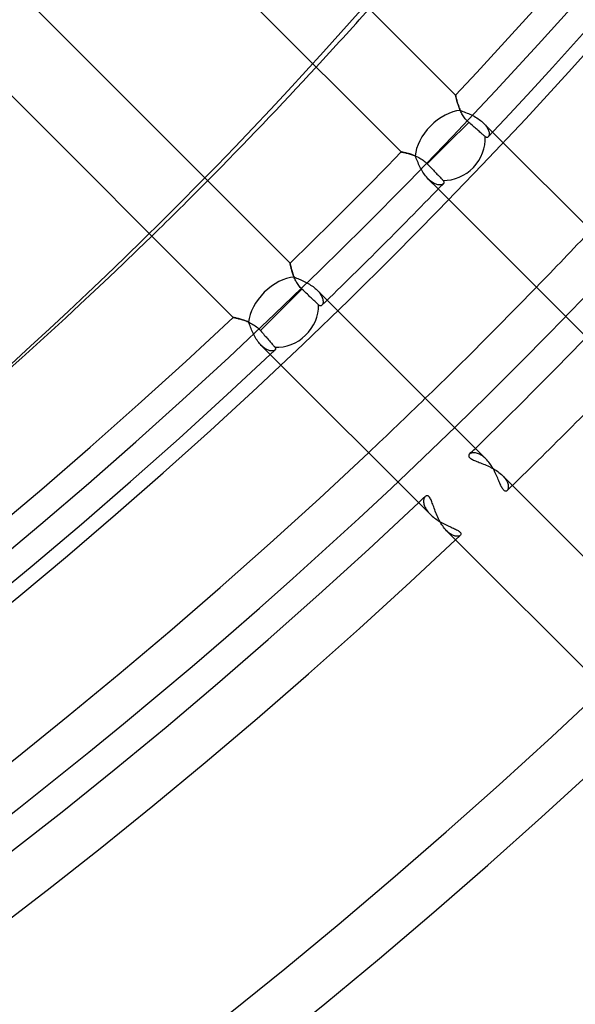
# Model space of a CAD drawing. Header units: millimetres. Extents: x -185 to 185, y -185 to 185.
# Tile 23 of 56: x 81 to 95, y -109 to -85. Entities that reach past the tile are written whole.
import ezdxf

# ---------------------------------------------------------------- set-up
doc = ezdxf.new("R2010")
doc.units = ezdxf.units.MM
doc.layers.add('MAIN-1', color=7, linetype='Continuous')
doc.layers.add('MAIN-2', color=7, linetype='Continuous')

msp = doc.modelspace()

# ---------------------------------------------------------------- linework, layer by layer
at = {"layer": 'MAIN-1'}
for p, q in [((92.007, -86.619), (85.897, -80.509)), ((84.583, -81.889), (90.69, -87.996)), ((87.996, -90.69), (81.889, -84.583)), ((80.509, -85.897), (86.619, -92.007)), ((92.007, -86.62), (92.007, -86.619)), ((92.008, -86.623), (92.007, -86.62)), ((92.009, -86.627), (92.008, -86.623)), ((92.01, -86.634), (92.009, -86.627)), ((92.012, -86.642), (92.01, -86.634)), ((92.014, -86.652), (92.012, -86.642)), ((92.017, -86.664), (92.014, -86.652)), ((92.02, -86.677), (92.017, -86.664)), ((92.023, -86.692), (92.02, -86.677)), ((92.027, -86.708), (92.023, -86.692)), ((92.031, -86.725), (92.027, -86.708)), ((92.036, -86.743), (92.031, -86.725)), ((92.041, -86.763), (92.036, -86.743)), ((92.047, -86.783), (92.041, -86.763)), ((92.053, -86.805), (92.047, -86.783)), ((92.06, -86.827), (92.053, -86.805)), ((92.067, -86.85), (92.06, -86.827)), ((92.075, -86.874), (92.067, -86.85)), ((92.083, -86.898), (92.075, -86.874)), ((92.092, -86.922), (92.083, -86.898)), ((92.102, -86.947), (92.092, -86.922)), ((92.112, -86.972), (92.102, -86.947)), ((92.123, -86.997), (92.112, -86.972)), ((92.135, -87.022), (92.123, -86.997)), ((92.148, -87.047), (92.135, -87.022)), ((92.161, -87.072), (92.148, -87.047)), ((92.175, -87.097), (92.161, -87.072)), ((92.191, -87.122), (92.175, -87.097)), ((92.326, -87.279), (91.823, -87.782)), ((92.207, -87.146), (92.191, -87.122)), ((92.225, -87.17), (92.207, -87.146)), ((92.243, -87.194), (92.225, -87.17)), ((92.263, -87.216), (92.243, -87.194)), ((92.283, -87.238), (92.263, -87.216)), ((92.304, -87.259), (92.283, -87.238)), ((92.326, -87.279), (92.304, -87.259)), ((92.353, -87.302), (92.326, -87.279)), ((92.381, -87.326), (92.353, -87.302)), ((92.407, -87.349), (92.381, -87.326)), ((92.434, -87.372), (92.407, -87.349)), ((92.459, -87.394), (92.434, -87.372)), ((92.482, -87.414), (92.459, -87.394)), ((92.506, -87.435), (92.482, -87.414)), ((92.53, -87.456), (92.506, -87.435)), ((92.553, -87.476), (92.53, -87.456)), ((92.576, -87.495), (92.553, -87.476)), ((92.597, -87.514), (92.576, -87.495)), ((92.617, -87.531), (92.597, -87.514)), ((92.635, -87.547), (92.617, -87.531)), ((92.653, -87.562), (92.635, -87.547)), ((92.67, -87.577), (92.653, -87.562)), ((92.686, -87.591), (92.67, -87.577)), ((96.78, -91.392), (92.905, -87.517)), ((91.823, -87.782), (91.321, -88.284)), ((92.701, -87.604), (92.686, -87.591)), ((92.714, -87.616), (92.701, -87.604)), ((92.726, -87.626), (92.714, -87.616)), ((92.734, -87.632), (92.726, -87.626)), ((92.742, -87.638), (92.734, -87.632)), ((92.751, -87.641), (92.742, -87.638)), ((92.758, -87.644), (92.751, -87.641)), ((92.766, -87.645), (92.758, -87.644)), ((92.773, -87.644), (92.766, -87.645)), ((92.78, -87.643), (92.773, -87.644)), ((92.787, -87.64), (92.78, -87.643)), ((92.793, -87.636), (92.787, -87.64)), ((92.799, -87.631), (92.793, -87.636)), ((90.69, -87.996), (90.692, -87.997)), ((90.692, -87.997), (90.695, -87.997)), ((90.695, -87.997), (90.7, -87.998)), ((90.7, -87.998), (90.708, -88)), ((90.708, -88), (90.717, -88.002)), ((90.717, -88.002), (90.729, -88.004)), ((90.729, -88.004), (90.742, -88.007)), ((90.742, -88.007), (90.757, -88.01)), ((90.757, -88.01), (90.774, -88.014)), ((90.774, -88.014), (90.792, -88.018)), ((90.792, -88.018), (90.812, -88.023)), ((90.812, -88.023), (90.833, -88.028)), ((90.833, -88.028), (90.855, -88.034)), ((90.855, -88.034), (90.879, -88.041)), ((90.879, -88.041), (90.903, -88.048)), ((90.903, -88.048), (90.928, -88.056)), ((90.928, -88.056), (90.953, -88.064)), ((90.953, -88.064), (90.98, -88.073)), ((90.98, -88.073), (91.006, -88.083)), ((91.006, -88.083), (91.033, -88.094)), ((91.033, -88.094), (91.06, -88.105)), ((91.06, -88.105), (91.087, -88.118)), ((91.087, -88.118), (91.114, -88.132)), ((91.114, -88.132), (91.142, -88.146)), ((91.142, -88.146), (91.169, -88.162)), ((91.169, -88.162), (91.196, -88.18)), ((91.196, -88.18), (91.223, -88.198)), ((91.223, -88.198), (91.249, -88.218)), ((91.249, -88.218), (91.274, -88.239)), ((91.274, -88.239), (91.298, -88.261)), ((91.298, -88.261), (91.321, -88.284)), ((91.321, -88.284), (91.346, -88.31)), ((91.346, -88.31), (91.371, -88.337)), ((91.371, -88.337), (91.396, -88.364)), ((91.396, -88.364), (91.421, -88.39)), ((91.421, -88.39), (91.446, -88.415)), ((91.446, -88.415), (91.469, -88.44)), ((91.469, -88.44), (91.491, -88.463)), ((91.491, -88.463), (91.513, -88.487)), ((91.513, -88.487), (91.536, -88.51)), ((91.536, -88.51), (91.557, -88.533)), ((91.557, -88.533), (91.578, -88.554)), ((91.578, -88.554), (91.598, -88.575)), ((91.598, -88.575), (91.615, -88.594)), ((91.615, -88.594), (91.632, -88.611)), ((91.632, -88.611), (91.649, -88.629)), ((91.649, -88.629), (91.664, -88.645)), ((91.664, -88.645), (91.679, -88.66)), ((91.679, -88.66), (91.692, -88.674)), ((91.692, -88.674), (91.703, -88.686)), ((91.703, -88.686), (91.711, -88.695)), ((91.711, -88.695), (91.717, -88.704)), ((91.718, -88.761), (91.712, -88.767)), ((91.717, -88.704), (91.722, -88.713)), ((91.722, -88.753), (91.718, -88.761)), ((91.722, -88.713), (91.725, -88.722)), ((91.725, -88.746), (91.722, -88.753)), ((91.725, -88.722), (91.726, -88.73)), ((91.726, -88.738), (91.725, -88.746)), ((91.726, -88.73), (91.726, -88.738)), ((91.589, -88.894), (95.438, -92.744)), ((87.997, -90.691), (87.996, -90.69)), ((87.997, -90.694), (87.997, -90.691)), ((87.998, -90.698), (87.997, -90.694)), ((87.999, -90.704), (87.998, -90.698)), ((88.001, -90.712), (87.999, -90.704)), ((88.002, -90.721), (88.001, -90.712)), ((88.005, -90.731), (88.002, -90.721)), ((88.007, -90.744), (88.005, -90.731)), ((88.01, -90.757), (88.007, -90.744)), ((88.014, -90.772), (88.01, -90.757)), ((88.017, -90.788), (88.014, -90.772)), ((88.021, -90.805), (88.017, -90.788)), ((88.026, -90.823), (88.021, -90.805)), ((88.031, -90.842), (88.026, -90.823)), ((88.036, -90.863), (88.031, -90.842)), ((88.042, -90.884), (88.036, -90.863)), ((88.049, -90.905), (88.042, -90.884)), ((88.056, -90.928), (88.049, -90.905)), ((88.063, -90.95), (88.056, -90.928)), ((88.071, -90.974), (88.063, -90.95)), ((88.08, -90.997), (88.071, -90.974)), ((88.089, -91.021), (88.08, -90.997)), ((88.099, -91.045), (88.089, -91.021)), ((88.11, -91.069), (88.099, -91.045)), ((88.121, -91.093), (88.11, -91.069)), ((88.133, -91.117), (88.121, -91.093)), ((88.146, -91.141), (88.133, -91.117)), ((88.16, -91.165), (88.146, -91.141)), ((88.175, -91.189), (88.16, -91.165)), ((88.284, -91.321), (87.782, -91.823)), ((88.191, -91.212), (88.175, -91.189)), ((88.208, -91.236), (88.191, -91.212)), ((88.226, -91.258), (88.208, -91.236)), ((88.244, -91.28), (88.226, -91.258)), ((88.264, -91.301), (88.244, -91.28)), ((88.284, -91.321), (88.264, -91.301)), ((88.31, -91.346), (88.284, -91.321)), ((88.337, -91.371), (88.31, -91.346)), ((88.364, -91.396), (88.337, -91.371)), ((88.39, -91.421), (88.364, -91.396)), ((88.415, -91.446), (88.39, -91.421)), ((88.44, -91.469), (88.415, -91.446)), ((88.463, -91.491), (88.44, -91.469)), ((88.487, -91.513), (88.463, -91.491)), ((88.51, -91.536), (88.487, -91.513)), ((88.533, -91.557), (88.51, -91.536)), ((88.554, -91.578), (88.533, -91.557)), ((88.575, -91.598), (88.554, -91.578)), ((88.594, -91.615), (88.575, -91.598)), ((88.611, -91.632), (88.594, -91.615)), ((88.629, -91.649), (88.611, -91.632)), ((92.744, -95.438), (88.894, -91.589)), ((87.782, -91.823), (87.279, -92.326)), ((88.645, -91.664), (88.629, -91.649)), ((88.66, -91.679), (88.645, -91.664)), ((88.674, -91.692), (88.66, -91.679)), ((88.686, -91.703), (88.674, -91.692)), ((88.694, -91.71), (88.686, -91.703)), ((88.702, -91.716), (88.694, -91.71)), ((88.711, -91.721), (88.702, -91.716)), ((88.719, -91.724), (88.711, -91.721)), ((88.726, -91.726), (88.719, -91.724)), ((88.734, -91.726), (88.726, -91.726)), ((88.741, -91.726), (88.734, -91.726)), ((88.748, -91.724), (88.741, -91.726)), ((88.755, -91.721), (88.748, -91.724)), ((88.761, -91.717), (88.755, -91.721)), ((88.767, -91.712), (88.761, -91.717)), ((86.619, -92.007), (86.62, -92.007)), ((86.62, -92.007), (86.624, -92.008)), ((86.624, -92.008), (86.629, -92.009)), ((86.629, -92.009), (86.638, -92.011)), ((86.638, -92.011), (86.648, -92.013)), ((86.648, -92.013), (86.66, -92.016)), ((86.66, -92.016), (86.675, -92.019)), ((86.675, -92.019), (86.691, -92.023)), ((86.691, -92.023), (86.709, -92.027)), ((86.709, -92.027), (86.729, -92.032)), ((86.729, -92.032), (86.75, -92.038)), ((86.75, -92.038), (86.773, -92.044)), ((86.773, -92.044), (86.796, -92.051)), ((86.796, -92.051), (86.821, -92.058)), ((86.821, -92.058), (86.847, -92.066)), ((86.847, -92.066), (86.873, -92.075)), ((86.873, -92.075), (86.9, -92.084)), ((86.9, -92.084), (86.928, -92.094)), ((86.928, -92.094), (86.956, -92.105)), ((86.956, -92.105), (86.984, -92.117)), ((86.984, -92.117), (87.012, -92.13)), ((87.012, -92.13), (87.04, -92.144)), ((87.04, -92.144), (87.069, -92.159)), ((87.069, -92.159), (87.097, -92.176)), ((87.097, -92.176), (87.125, -92.193)), ((87.125, -92.193), (87.153, -92.212)), ((87.153, -92.212), (87.18, -92.233)), ((87.18, -92.233), (87.207, -92.254)), ((87.207, -92.254), (87.232, -92.277)), ((87.232, -92.277), (87.256, -92.301)), ((87.256, -92.301), (87.279, -92.326)), ((87.279, -92.326), (87.302, -92.353)), ((87.302, -92.353), (87.326, -92.381)), ((87.326, -92.381), (87.349, -92.407)), ((87.349, -92.407), (87.372, -92.434)), ((87.372, -92.434), (87.394, -92.459)), ((87.394, -92.459), (87.414, -92.482)), ((87.414, -92.482), (87.435, -92.506)), ((87.435, -92.506), (87.456, -92.53)), ((87.456, -92.53), (87.476, -92.553)), ((87.476, -92.553), (87.495, -92.576)), ((87.495, -92.576), (87.514, -92.597)), ((87.514, -92.597), (87.531, -92.617)), ((87.531, -92.617), (87.547, -92.635)), ((87.547, -92.635), (87.562, -92.653)), ((87.562, -92.653), (87.577, -92.67)), ((87.577, -92.67), (87.591, -92.686)), ((87.591, -92.686), (87.604, -92.701)), ((87.604, -92.701), (87.616, -92.714)), ((87.616, -92.714), (87.626, -92.726)), ((87.626, -92.726), (87.632, -92.734)), ((87.636, -92.793), (87.631, -92.799)), ((87.632, -92.734), (87.638, -92.742)), ((87.64, -92.787), (87.636, -92.793)), ((87.638, -92.742), (87.641, -92.75)), ((87.643, -92.78), (87.64, -92.787)), ((87.641, -92.75), (87.644, -92.758)), ((87.644, -92.773), (87.643, -92.78)), ((87.644, -92.758), (87.645, -92.766)), ((87.645, -92.766), (87.644, -92.773)), ((87.517, -92.905), (91.392, -96.78)), ((92.768, -95.463), (92.744, -95.438)), ((92.791, -95.489), (92.768, -95.463)), ((92.814, -95.517), (92.791, -95.489)), ((92.836, -95.546), (92.814, -95.517)), ((92.857, -95.576), (92.836, -95.546)), ((92.878, -95.608), (92.857, -95.576)), ((92.898, -95.639), (92.878, -95.608)), ((92.916, -95.672), (92.898, -95.639)), ((92.935, -95.705), (92.916, -95.672)), ((92.952, -95.738), (92.935, -95.705)), ((92.969, -95.771), (92.952, -95.738)), ((92.984, -95.804), (92.969, -95.771)), ((93, -95.838), (92.984, -95.804)), ((93.014, -95.87), (93, -95.838)), ((93.028, -95.903), (93.014, -95.87)), ((93.041, -95.934), (93.028, -95.903)), ((93.054, -95.965), (93.041, -95.934)), ((93.067, -95.995), (93.054, -95.965)), ((93.079, -96.024), (93.067, -95.995)), ((93.091, -96.051), (93.079, -96.024)), ((93.103, -96.077), (93.091, -96.051)), ((93.115, -96.102), (93.103, -96.077)), ((93.127, -96.124), (93.115, -96.102)), ((93.138, -96.145), (93.127, -96.124)), ((93.15, -96.163), (93.138, -96.145)), ((93.162, -96.179), (93.15, -96.163)), ((93.174, -96.192), (93.162, -96.179)), ((97.234, -99.929), (93.385, -96.079)), ((93.185, -96.202), (93.174, -96.192)), ((93.197, -96.21), (93.185, -96.202)), ((93.208, -96.215), (93.197, -96.21)), ((93.219, -96.217), (93.208, -96.215)), ((93.23, -96.217), (93.219, -96.217)), ((93.24, -96.215), (93.23, -96.217)), ((93.249, -96.21), (93.24, -96.215)), ((93.257, -96.203), (93.249, -96.21)), ((91.392, -96.78), (91.417, -96.804)), ((91.417, -96.804), (91.443, -96.827)), ((91.443, -96.827), (91.47, -96.849)), ((91.47, -96.849), (91.498, -96.871)), ((91.498, -96.871), (91.528, -96.893)), ((91.528, -96.893), (91.558, -96.913)), ((91.558, -96.913), (91.589, -96.933)), ((91.589, -96.933), (91.62, -96.952)), ((91.62, -96.952), (91.652, -96.97)), ((91.652, -96.97), (91.683, -96.987)), ((91.683, -96.987), (91.715, -97.004)), ((91.715, -97.004), (91.747, -97.02)), ((91.747, -97.02), (91.779, -97.035)), ((91.779, -97.035), (91.81, -97.05)), ((91.81, -97.05), (91.841, -97.064)), ((91.841, -97.064), (91.871, -97.078)), ((91.871, -97.078), (91.9, -97.091)), ((91.9, -97.091), (91.928, -97.104)), ((91.928, -97.104), (91.956, -97.116)), ((91.956, -97.116), (91.982, -97.129)), ((91.982, -97.129), (92.006, -97.141)), ((92.006, -97.141), (92.029, -97.153)), ((92.029, -97.153), (92.051, -97.165)), ((92.051, -97.165), (92.07, -97.176)), ((92.07, -97.176), (92.087, -97.188)), ((92.087, -97.188), (92.102, -97.199)), ((92.102, -97.199), (92.114, -97.211)), ((92.114, -97.211), (92.124, -97.222)), ((92.124, -97.222), (92.131, -97.233)), ((92.13, -97.282), (92.124, -97.289)), ((92.135, -97.273), (92.13, -97.282)), ((92.131, -97.233), (92.135, -97.244)), ((92.135, -97.244), (92.138, -97.254)), ((92.137, -97.264), (92.135, -97.273)), ((92.138, -97.254), (92.137, -97.264)), ((92.009, -97.397), (95.882, -101.271))]:
    msp.add_line(p, q, dxfattribs=at)
for radius, start, end in [(126.365, 316.72776, 0), (127.635, 316.64062, 0), (126.365, 314.13622, 315.8638), (127.635, 314.06517, 315.93485), (131, 314.16676, 315.8332), (126.365, 226.72778, 313.27226), (132.715, 314.17753, 315.82243), (127.635, 226.64064, 313.3594), (133.985, 314.10923, 315.89073), (131, 226.66665, 313.33339), (132.715, 226.6451, 313.35493), (133.985, 226.5622, 313.43778), (139.065, 226.56993, 313.43005), (140.335, 226.47253, 313.52745)]:
    msp.add_arc((0, 0), radius, start, end, dxfattribs=at)
for centre, major_axis, ratio, start_param, end_param in [((-22.157, 30.996), (-95.102, 130.897), 0.809017, -3.010209, -2.981255), ((91.823, -87.782), (0.674, 0.674), 0.895823, -2.434226, -0.666579), ((-22.157, 30.996), (-95.102, 130.897), 0.809017, 3.141593, 3.258481), ((87.782, -91.823), (0.674, 0.674), 0.895823, -2.475014, -0.707367)]:
    msp.add_ellipse(centre, major_axis=major_axis, ratio=ratio, start_param=start_param, end_param=end_param, dxfattribs=at)
at = {"layer": 'MAIN-2'}
for p, q in [((92.007, -86.619), (92.007, -86.62)), ((92.007, -86.62), (92.008, -86.624)), ((92.008, -86.624), (92.01, -86.631)), ((92.01, -86.631), (92.012, -86.64)), ((92.012, -86.64), (92.014, -86.652)), ((92.014, -86.652), (92.017, -86.666)), ((92.017, -86.666), (92.021, -86.682)), ((92.021, -86.682), (92.025, -86.701)), ((92.025, -86.701), (92.03, -86.721)), ((92.03, -86.721), (92.036, -86.743)), ((92.036, -86.743), (92.042, -86.767)), ((92.042, -86.767), (92.049, -86.792)), ((92.049, -86.792), (92.057, -86.818)), ((92.057, -86.818), (92.066, -86.846)), ((92.066, -86.846), (92.075, -86.874)), ((92.075, -86.874), (92.085, -86.903)), ((92.085, -86.903), (92.096, -86.932)), ((92.096, -86.932), (92.108, -86.962)), ((92.108, -86.962), (92.121, -86.992)), ((92.121, -86.992), (92.153, -87.003)), ((92.153, -87.003), (92.185, -87.015)), ((92.185, -87.015), (92.218, -87.027)), ((92.218, -87.027), (92.252, -87.04)), ((92.252, -87.04), (92.286, -87.054)), ((92.286, -87.054), (92.321, -87.068)), ((92.321, -87.068), (92.355, -87.083)), ((92.355, -87.083), (92.39, -87.099)), ((92.39, -87.099), (92.423, -87.116)), ((92.423, -87.116), (92.457, -87.133)), ((92.457, -87.133), (92.49, -87.152)), ((92.49, -87.152), (92.522, -87.171)), ((92.522, -87.171), (92.553, -87.191)), ((92.553, -87.191), (92.583, -87.211)), ((92.583, -87.211), (92.611, -87.232)), ((92.611, -87.232), (92.638, -87.254)), ((92.638, -87.254), (92.664, -87.277)), ((92.664, -87.277), (92.688, -87.299)), ((92.905, -87.517), (92.688, -87.299)), ((92.688, -87.299), (92.71, -87.322)), ((92.71, -87.322), (92.729, -87.345)), ((92.729, -87.345), (92.747, -87.368)), ((92.747, -87.368), (92.763, -87.391)), ((92.763, -87.391), (92.777, -87.414)), ((92.777, -87.414), (92.789, -87.437)), ((92.789, -87.437), (92.799, -87.458)), ((92.799, -87.458), (92.807, -87.48)), ((92.807, -87.48), (92.814, -87.5)), ((92.814, -87.5), (92.818, -87.519)), ((92.819, -87.587), (92.815, -87.6)), ((92.818, -87.519), (92.82, -87.538)), ((92.821, -87.572), (92.819, -87.587)), ((92.82, -87.538), (92.821, -87.556)), ((92.821, -87.556), (92.821, -87.572)), ((92.805, -87.622), (92.799, -87.631)), ((92.811, -87.612), (92.805, -87.622)), ((92.815, -87.6), (92.811, -87.612)), ((90.692, -87.997), (90.69, -87.996)), ((90.695, -87.997), (90.692, -87.997)), ((90.701, -87.998), (90.695, -87.997)), ((90.709, -88), (90.701, -87.998)), ((90.72, -88.002), (90.709, -88)), ((90.732, -88.005), (90.72, -88.002)), ((90.747, -88.008), (90.732, -88.005)), ((90.764, -88.012), (90.747, -88.008)), ((90.782, -88.016), (90.764, -88.012)), ((90.802, -88.021), (90.782, -88.016)), ((90.823, -88.026), (90.802, -88.021)), ((90.846, -88.032), (90.823, -88.026)), ((90.87, -88.038), (90.846, -88.032)), ((90.895, -88.046), (90.87, -88.038)), ((90.921, -88.054), (90.895, -88.046)), ((90.948, -88.062), (90.921, -88.054)), ((90.976, -88.072), (90.948, -88.062)), ((91.004, -88.082), (90.976, -88.072)), ((91.032, -88.093), (91.004, -88.082)), ((91.044, -88.125), (91.032, -88.093)), ((91.056, -88.157), (91.044, -88.125)), ((91.069, -88.189), (91.056, -88.157)), ((91.083, -88.222), (91.069, -88.189)), ((91.097, -88.256), (91.083, -88.222)), ((91.112, -88.289), (91.097, -88.256)), ((91.127, -88.323), (91.112, -88.289)), ((91.143, -88.356), (91.127, -88.323)), ((91.16, -88.39), (91.143, -88.356)), ((91.178, -88.423), (91.16, -88.39)), ((91.197, -88.455), (91.178, -88.423)), ((91.216, -88.486), (91.197, -88.455)), ((91.236, -88.517), (91.216, -88.486)), ((91.257, -88.547), (91.236, -88.517)), ((91.279, -88.576), (91.257, -88.547)), ((91.301, -88.603), (91.279, -88.576)), ((91.324, -88.629), (91.301, -88.603)), ((91.347, -88.653), (91.324, -88.629)), ((91.347, -88.653), (91.589, -88.894)), ((91.371, -88.676), (91.347, -88.653)), ((91.395, -88.697), (91.371, -88.676)), ((91.419, -88.715), (91.395, -88.697)), ((91.443, -88.732), (91.419, -88.715)), ((91.466, -88.747), (91.443, -88.732)), ((91.49, -88.76), (91.466, -88.747)), ((91.513, -88.77), (91.49, -88.76)), ((91.535, -88.779), (91.513, -88.77)), ((91.557, -88.786), (91.535, -88.779)), ((91.703, -88.775), (91.693, -88.781)), ((91.712, -88.767), (91.703, -88.775)), ((91.578, -88.791), (91.557, -88.786)), ((91.598, -88.794), (91.578, -88.791)), ((91.617, -88.796), (91.598, -88.794)), ((91.634, -88.796), (91.617, -88.796)), ((91.651, -88.794), (91.634, -88.796)), ((91.666, -88.791), (91.651, -88.794)), ((91.68, -88.787), (91.666, -88.791)), ((91.693, -88.781), (91.68, -88.787)), ((87.996, -90.69), (87.997, -90.692)), ((87.997, -90.692), (87.997, -90.695)), ((87.997, -90.695), (87.998, -90.701)), ((87.998, -90.701), (88, -90.709)), ((88, -90.709), (88.002, -90.72)), ((88.002, -90.72), (88.005, -90.732)), ((88.005, -90.732), (88.008, -90.747)), ((88.008, -90.747), (88.012, -90.764)), ((88.012, -90.764), (88.016, -90.782)), ((88.016, -90.782), (88.021, -90.802)), ((88.021, -90.802), (88.026, -90.823)), ((88.026, -90.823), (88.032, -90.846)), ((88.032, -90.846), (88.038, -90.87)), ((88.038, -90.87), (88.046, -90.896)), ((88.046, -90.896), (88.054, -90.922)), ((88.054, -90.922), (88.062, -90.949)), ((88.062, -90.949), (88.072, -90.976)), ((88.072, -90.976), (88.082, -91.004)), ((88.082, -91.004), (88.093, -91.032)), ((88.093, -91.032), (88.122, -91.043)), ((88.122, -91.043), (88.152, -91.054)), ((88.152, -91.054), (88.182, -91.066)), ((88.182, -91.066), (88.213, -91.079)), ((88.213, -91.079), (88.244, -91.092)), ((88.244, -91.092), (88.276, -91.106)), ((88.276, -91.106), (88.308, -91.12)), ((88.308, -91.12), (88.34, -91.135)), ((88.34, -91.135), (88.372, -91.151)), ((88.372, -91.151), (88.404, -91.168)), ((88.404, -91.168), (88.435, -91.185)), ((88.435, -91.185), (88.465, -91.203)), ((88.465, -91.203), (88.495, -91.222)), ((88.495, -91.222), (88.525, -91.241)), ((88.525, -91.241), (88.553, -91.262)), ((88.553, -91.262), (88.58, -91.282)), ((88.58, -91.282), (88.605, -91.303)), ((88.605, -91.303), (88.63, -91.325)), ((88.63, -91.325), (88.653, -91.347)), ((88.894, -91.589), (88.653, -91.347)), ((88.653, -91.347), (88.677, -91.372)), ((88.677, -91.372), (88.699, -91.398)), ((88.699, -91.398), (88.719, -91.423)), ((88.719, -91.423), (88.736, -91.449)), ((88.736, -91.449), (88.751, -91.474)), ((88.751, -91.474), (88.764, -91.498)), ((88.764, -91.498), (88.775, -91.523)), ((88.775, -91.523), (88.783, -91.546)), ((88.783, -91.546), (88.789, -91.569)), ((88.789, -91.569), (88.793, -91.59)), ((88.793, -91.59), (88.796, -91.611)), ((88.796, -91.63), (88.795, -91.648)), ((88.796, -91.611), (88.796, -91.63)), ((88.775, -91.703), (88.767, -91.712)), ((88.782, -91.692), (88.775, -91.703)), ((88.787, -91.679), (88.782, -91.692)), ((88.792, -91.664), (88.787, -91.679)), ((88.795, -91.648), (88.792, -91.664)), ((86.62, -92.007), (86.619, -92.007)), ((86.624, -92.008), (86.62, -92.007)), ((86.631, -92.01), (86.624, -92.008)), ((86.64, -92.012), (86.631, -92.01)), ((86.652, -92.014), (86.64, -92.012)), ((86.666, -92.017), (86.652, -92.014)), ((86.683, -92.021), (86.666, -92.017)), ((86.701, -92.025), (86.683, -92.021)), ((86.721, -92.03), (86.701, -92.025)), ((86.743, -92.036), (86.721, -92.03)), ((86.767, -92.042), (86.743, -92.036)), ((86.792, -92.049), (86.767, -92.042)), ((86.818, -92.057), (86.792, -92.049)), ((86.846, -92.066), (86.818, -92.057)), ((86.874, -92.075), (86.846, -92.066)), ((86.903, -92.085), (86.874, -92.075)), ((86.932, -92.096), (86.903, -92.085)), ((86.962, -92.108), (86.932, -92.096)), ((86.992, -92.121), (86.962, -92.108)), ((87.003, -92.151), (86.992, -92.121)), ((87.014, -92.183), (87.003, -92.151)), ((87.026, -92.215), (87.014, -92.183)), ((87.038, -92.247), (87.026, -92.215)), ((87.051, -92.279), (87.038, -92.247)), ((87.064, -92.312), (87.051, -92.279)), ((87.078, -92.344), (87.064, -92.312)), ((87.093, -92.377), (87.078, -92.344)), ((87.108, -92.409), (87.093, -92.377)), ((87.125, -92.441), (87.108, -92.409)), ((87.141, -92.472), (87.125, -92.441)), ((87.159, -92.503), (87.141, -92.472)), ((87.177, -92.533), (87.159, -92.503)), ((87.197, -92.562), (87.177, -92.533)), ((87.216, -92.59), (87.197, -92.562)), ((87.236, -92.616), (87.216, -92.59)), ((87.257, -92.641), (87.236, -92.616)), ((87.278, -92.665), (87.257, -92.641)), ((87.299, -92.688), (87.278, -92.665)), ((87.299, -92.688), (87.517, -92.905)), ((87.321, -92.708), (87.299, -92.688)), ((87.343, -92.727), (87.321, -92.708)), ((87.365, -92.745), (87.343, -92.727)), ((87.386, -92.76), (87.365, -92.745)), ((87.408, -92.774), (87.386, -92.76)), ((87.429, -92.785), (87.408, -92.774)), ((87.449, -92.795), (87.429, -92.785)), ((87.47, -92.804), (87.449, -92.795)), ((87.489, -92.81), (87.47, -92.804)), ((87.508, -92.815), (87.489, -92.81)), ((87.526, -92.819), (87.508, -92.815)), ((87.543, -92.821), (87.526, -92.819)), ((87.56, -92.821), (87.543, -92.821)), ((87.575, -92.821), (87.56, -92.821)), ((87.589, -92.818), (87.575, -92.821)), ((87.601, -92.815), (87.589, -92.818)), ((87.613, -92.811), (87.601, -92.815)), ((87.622, -92.805), (87.613, -92.811)), ((87.631, -92.799), (87.622, -92.805)), ((92.326, -95.35), (92.325, -95.361)), ((92.325, -95.361), (92.327, -95.372)), ((92.33, -95.339), (92.326, -95.35)), ((92.327, -95.372), (92.332, -95.384)), ((92.336, -95.329), (92.33, -95.339)), ((92.332, -95.384), (92.339, -95.395)), ((92.343, -95.32), (92.336, -95.329)), ((92.339, -95.395), (92.35, -95.407)), ((92.353, -95.312), (92.343, -95.32)), ((92.35, -95.407), (92.363, -95.419)), ((92.365, -95.305), (92.353, -95.312)), ((92.363, -95.419), (92.379, -95.43)), ((92.379, -95.299), (92.365, -95.305)), ((92.394, -95.294), (92.379, -95.299)), ((92.379, -95.43), (92.398, -95.442)), ((92.411, -95.29), (92.394, -95.294)), ((92.398, -95.442), (92.419, -95.453)), ((92.43, -95.288), (92.411, -95.29)), ((92.419, -95.453), (92.442, -95.464)), ((92.45, -95.287), (92.43, -95.288)), ((92.471, -95.288), (92.45, -95.287)), ((92.493, -95.291), (92.471, -95.288)), ((92.516, -95.296), (92.493, -95.291)), ((92.54, -95.303), (92.516, -95.296)), ((92.564, -95.313), (92.54, -95.303)), ((92.589, -95.324), (92.564, -95.313)), ((92.615, -95.338), (92.589, -95.324)), ((92.641, -95.353), (92.615, -95.338)), ((92.667, -95.371), (92.641, -95.353)), ((92.693, -95.391), (92.667, -95.371)), ((92.719, -95.414), (92.693, -95.391)), ((92.744, -95.438), (92.719, -95.414)), ((92.442, -95.464), (92.467, -95.476)), ((92.467, -95.476), (92.494, -95.487)), ((92.494, -95.487), (92.522, -95.498)), ((92.522, -95.498), (92.552, -95.51)), ((92.552, -95.51), (92.583, -95.522)), ((92.583, -95.522), (92.615, -95.534)), ((92.615, -95.534), (92.648, -95.547)), ((92.648, -95.547), (92.683, -95.561)), ((92.683, -95.561), (92.718, -95.575)), ((92.718, -95.575), (92.753, -95.59)), ((92.753, -95.59), (92.789, -95.606)), ((92.789, -95.606), (92.825, -95.623)), ((92.825, -95.623), (92.86, -95.64)), ((92.86, -95.64), (92.895, -95.659)), ((92.895, -95.659), (92.93, -95.678)), ((92.93, -95.678), (92.964, -95.699)), ((92.964, -95.699), (92.998, -95.72)), ((92.998, -95.72), (93.03, -95.742)), ((93.03, -95.742), (93.06, -95.765)), ((93.06, -95.765), (93.09, -95.788)), ((93.09, -95.788), (93.117, -95.813)), ((93.117, -95.813), (93.143, -95.837)), ((93.385, -96.079), (93.143, -95.837)), ((93.143, -95.837), (93.167, -95.862)), ((93.167, -95.862), (93.189, -95.888)), ((93.189, -95.888), (93.209, -95.913)), ((93.209, -95.913), (93.226, -95.938)), ((93.226, -95.938), (93.241, -95.963)), ((93.241, -95.963), (93.254, -95.988)), ((93.254, -95.988), (93.265, -96.012)), ((93.265, -96.012), (93.273, -96.035)), ((93.278, -96.169), (93.272, -96.182)), ((93.273, -96.035), (93.279, -96.058)), ((93.282, -96.154), (93.278, -96.169)), ((93.279, -96.058), (93.284, -96.079)), ((93.285, -96.137), (93.282, -96.154)), ((93.284, -96.079), (93.286, -96.1)), ((93.286, -96.119), (93.285, -96.137)), ((93.286, -96.1), (93.286, -96.119)), ((91.241, -96.401), (91.237, -96.419)), ((91.247, -96.384), (91.241, -96.401)), ((91.255, -96.369), (91.247, -96.384)), ((91.263, -96.356), (91.255, -96.369)), ((91.273, -96.346), (91.263, -96.356)), ((91.283, -96.338), (91.273, -96.346)), ((91.294, -96.332), (91.283, -96.338)), ((91.305, -96.329), (91.294, -96.332)), ((91.317, -96.328), (91.305, -96.329)), ((91.329, -96.33), (91.317, -96.328)), ((91.341, -96.335), (91.329, -96.33)), ((91.353, -96.343), (91.341, -96.335)), ((91.365, -96.354), (91.353, -96.343)), ((91.377, -96.368), (91.365, -96.354)), ((91.389, -96.385), (91.377, -96.368)), ((91.4, -96.405), (91.389, -96.385)), ((91.412, -96.428), (91.4, -96.405)), ((93.265, -96.194), (93.257, -96.203)), ((93.272, -96.182), (93.265, -96.194)), ((91.234, -96.439), (91.232, -96.461)), ((91.232, -96.461), (91.233, -96.484)), ((91.233, -96.484), (91.236, -96.507)), ((91.237, -96.419), (91.234, -96.439)), ((91.236, -96.507), (91.241, -96.533)), ((91.241, -96.533), (91.248, -96.558)), ((91.248, -96.558), (91.257, -96.585)), ((91.257, -96.585), (91.269, -96.613)), ((91.269, -96.613), (91.284, -96.64)), ((91.284, -96.64), (91.301, -96.668)), ((91.422, -96.452), (91.412, -96.428)), ((91.433, -96.479), (91.422, -96.452)), ((91.444, -96.507), (91.433, -96.479)), ((91.455, -96.536), (91.444, -96.507)), ((91.466, -96.567), (91.455, -96.536)), ((91.478, -96.6), (91.466, -96.567)), ((91.49, -96.634), (91.478, -96.6)), ((91.502, -96.668), (91.49, -96.634)), ((91.301, -96.668), (91.32, -96.696)), ((91.32, -96.696), (91.342, -96.725)), ((91.342, -96.725), (91.366, -96.753)), ((91.366, -96.753), (91.392, -96.78)), ((91.515, -96.704), (91.502, -96.668)), ((91.529, -96.741), (91.515, -96.704)), ((91.544, -96.777), (91.529, -96.741)), ((91.56, -96.815), (91.544, -96.777)), ((91.576, -96.852), (91.56, -96.815)), ((91.593, -96.889), (91.576, -96.852)), ((91.612, -96.925), (91.593, -96.889)), ((91.631, -96.961), (91.612, -96.925)), ((91.652, -96.997), (91.631, -96.961)), ((91.673, -97.031), (91.652, -96.997)), ((91.695, -97.063), (91.673, -97.031)), ((91.718, -97.095), (91.695, -97.063)), ((91.741, -97.124), (91.718, -97.095)), ((91.765, -97.152), (91.741, -97.124)), ((91.79, -97.178), (91.765, -97.152)), ((91.79, -97.178), (92.009, -97.397)), ((91.812, -97.199), (91.79, -97.178)), ((91.834, -97.218), (91.812, -97.199)), ((91.855, -97.235), (91.834, -97.218)), ((91.877, -97.251), (91.855, -97.235)), ((91.899, -97.265), (91.877, -97.251)), ((91.92, -97.277), (91.899, -97.265)), ((91.941, -97.287), (91.92, -97.277)), ((91.961, -97.295), (91.941, -97.287)), ((91.981, -97.302), (91.961, -97.295)), ((92, -97.307), (91.981, -97.302)), ((92.018, -97.31), (92, -97.307)), ((92.035, -97.312), (92.018, -97.31)), ((92.052, -97.313), (92.035, -97.312)), ((92.067, -97.312), (92.052, -97.313)), ((92.081, -97.309), (92.067, -97.312)), ((92.094, -97.306), (92.081, -97.309)), ((92.105, -97.302), (92.094, -97.306)), ((92.115, -97.296), (92.105, -97.302)), ((92.124, -97.289), (92.115, -97.296))]:
    msp.add_line(p, q, dxfattribs=at)
for radius, start, end in [(132, 179.99998, 0), (128, 270.00002, 0), (127, 270.00002, 0), (131, 315.8332, 316.66663), (131, 313.33339, 314.16676), (132.715, 314.09124, 314.17753), (132.715, 313.35493, 313.45119)]:
    msp.add_arc((0, 0), radius, start, end, dxfattribs=at)
for centre, major_axis, ratio, start_param, end_param in [((-22.632, 30.651), (95.102, -130.897), 0.809017, 0, 0.306558), ((-22.157, 30.996), (-95.102, 130.897), 0.809017, -2.981255, -2.96679), ((91.823, -87.782), (0.674, 0.674), 0.620199, 0.63056, 2.5297), ((-22.157, 30.996), (-95.102, 130.897), 0.809017, -3.024704, -3.010209), ((87.782, -91.823), (0.674, 0.674), 0.620199, 0.611893, 2.511033)]:
    msp.add_ellipse(centre, major_axis=major_axis, ratio=ratio, start_param=start_param, end_param=end_param, dxfattribs=at)

doc.saveas('drawing.dxf')
